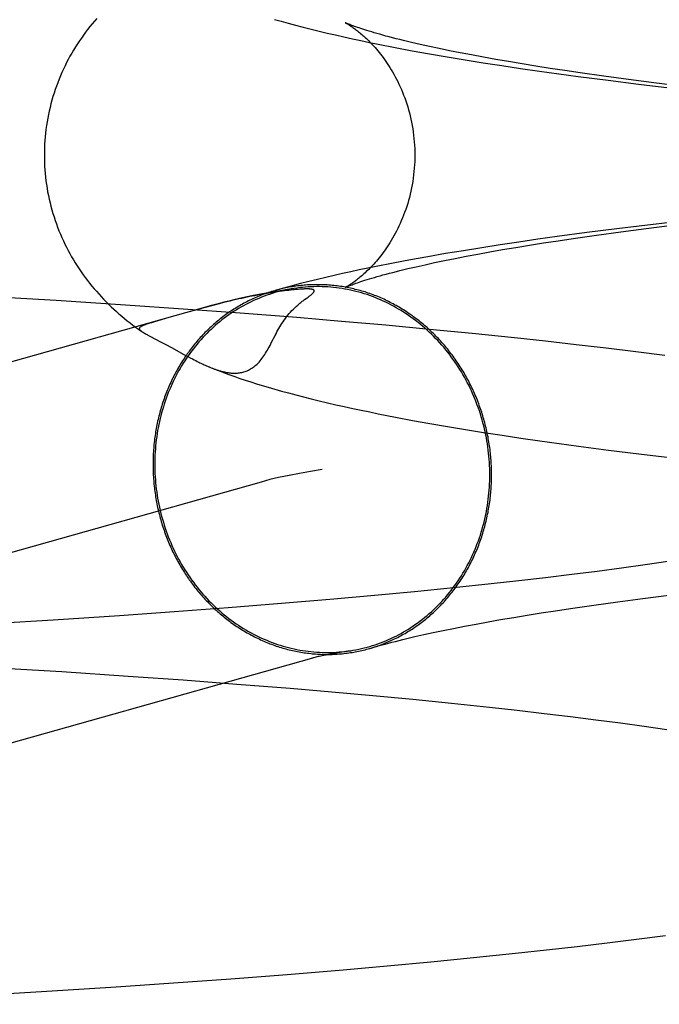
# Model space of a CAD drawing. Header units: inches. Extents: x 0 to 207, y 0 to 134.
# Tile 20 of 78: x 71.5446 to 71.612, y 67.1782 to 67.2819. Entities that reach past the tile are written whole.
import ezdxf

# ---------------------------------------------------------------- set-up
doc = ezdxf.new("R2010")
doc.units = ezdxf.units.IN
doc.header["$LTSCALE"] = 11.383625
doc.header["$MEASUREMENT"] = 0
doc.linetypes.add('HIDDEN', pattern=[0.2, 0.1, -0.1])
doc.layers.add('DEFAULT_2', color=8, linetype='HIDDEN')

msp = doc.modelspace()

# ---------------------------------------------------------------- linework, layer by layer
at = {"layer": 'DEFAULT_2', "color": 8, "linetype": 'HIDDEN'}
for p, q in [((71.58778, 67.27903), (71.58681, 67.27925)), ((71.58417, 67.27893), (71.58597, 67.27859)), ((71.58597, 67.27859), (71.5878, 67.27826)), ((71.5888, 67.27881), (71.58778, 67.27903)), ((71.5878, 67.27826), (71.58965, 67.27794)), ((71.58988, 67.27859), (71.5888, 67.27881)), ((71.59102, 67.27837), (71.58988, 67.27859)), ((71.59221, 67.27814), (71.59102, 67.27837)), ((71.58965, 67.27794), (71.59153, 67.27763)), ((71.59153, 67.27763), (71.59345, 67.27732)), ((71.59346, 67.27791), (71.59221, 67.27814)), ((71.59345, 67.27732), (71.59539, 67.27702)), ((71.59476, 67.27767), (71.59346, 67.27791)), ((71.59612, 67.27744), (71.59476, 67.27767)), ((71.59753, 67.2772), (71.59612, 67.27744)), ((71.59898, 67.27697), (71.59753, 67.2772)), ((71.59539, 67.27702), (71.59737, 67.27673)), ((71.59737, 67.27673), (71.59936, 67.27644)), ((71.60049, 67.27673), (71.59898, 67.27697)), ((71.59936, 67.27644), (71.60139, 67.27616)), ((71.60205, 67.2765), (71.60049, 67.27673)), ((71.60139, 67.27616), (71.60345, 67.27588)), ((71.60365, 67.27626), (71.60205, 67.2765)), ((71.60614, 67.27591), (71.60365, 67.27626)), ((71.60345, 67.27588), (71.60658, 67.27547)), ((71.60873, 67.27556), (71.60614, 67.27591)), ((71.60658, 67.27547), (71.60979, 67.27508)), ((71.61142, 67.27521), (71.60873, 67.27556)), ((71.60979, 67.27508), (71.61305, 67.27469)), ((71.61419, 67.27487), (71.61142, 67.27521)), ((71.61402, 67.26062), (71.61073, 67.26023)), ((71.6075, 67.25984), (71.60434, 67.25944)), ((71.60537, 67.25918), (71.60793, 67.25953)), ((71.61073, 67.26023), (71.6075, 67.25984)), ((71.60793, 67.25953), (71.61059, 67.25988)), ((71.61059, 67.25988), (71.61334, 67.26023)), ((71.5992, 67.25874), (71.5972, 67.25845)), ((71.60124, 67.25902), (71.5992, 67.25874)), ((71.59979, 67.25836), (71.60132, 67.25859)), ((71.60434, 67.25944), (71.60124, 67.25902)), ((71.60132, 67.25859), (71.60291, 67.25883)), ((71.60291, 67.25883), (71.60537, 67.25918)), ((71.59137, 67.25754), (71.58948, 67.25723)), ((71.59328, 67.25785), (71.59137, 67.25754)), ((71.59523, 67.25815), (71.59328, 67.25785)), ((71.59415, 67.25742), (71.59549, 67.25765)), ((71.5972, 67.25845), (71.59523, 67.25815)), ((71.59549, 67.25765), (71.59687, 67.25788)), ((71.59687, 67.25788), (71.59831, 67.25812)), ((71.59831, 67.25812), (71.59979, 67.25836)), ((71.58578, 67.25657), (71.58396, 67.25623)), ((71.58761, 67.2569), (71.58578, 67.25657)), ((71.58948, 67.25723), (71.58761, 67.2569)), ((71.58832, 67.25628), (71.58937, 67.2565)), ((71.58937, 67.2565), (71.59049, 67.25673)), ((71.59049, 67.25673), (71.59165, 67.25695)), ((71.59165, 67.25695), (71.59288, 67.25718)), ((71.59288, 67.25718), (71.59415, 67.25742)), ((71.58396, 67.25623), (71.58217, 67.25588)), ((71.5855, 67.25565), (71.58638, 67.25585)), ((71.58638, 67.25585), (71.58732, 67.25606)), ((71.58732, 67.25606), (71.58832, 67.25628)), ((71.57251, 67.25331), (71.57226, 67.25327)), ((71.57275, 67.25334), (71.57251, 67.25331)), ((71.57297, 67.25336), (71.57275, 67.25334)), ((71.57317, 67.25339), (71.57297, 67.25336)), ((71.57336, 67.25341), (71.57317, 67.25339)), ((71.57353, 67.25343), (71.57336, 67.25341)), ((71.57369, 67.25344), (71.57353, 67.25343)), ((71.57383, 67.25346), (71.57369, 67.25344)), ((71.57396, 67.25347), (71.57383, 67.25346)), ((71.57409, 67.25348), (71.57396, 67.25347)), ((71.5742, 67.25348), (71.57409, 67.25348)), ((71.57431, 67.25349), (71.5742, 67.25348)), ((71.5744, 67.2535), (71.57431, 67.25349)), ((71.57449, 67.2535), (71.5744, 67.2535)), ((71.57456, 67.2535), (71.57449, 67.2535)), ((71.57463, 67.25351), (71.57456, 67.2535)), ((71.5747, 67.25351), (71.57463, 67.25351)), ((71.57476, 67.25351), (71.5747, 67.25351)), ((71.57481, 67.25351), (71.57476, 67.25351)), ((71.57486, 67.25351), (71.57481, 67.25351)), ((71.57491, 67.25351), (71.57486, 67.25351)), ((71.57496, 67.25351), (71.57491, 67.25351)), ((71.54847, 67.25228), (71.54116, 67.25271)), ((71.55578, 67.25181), (71.54847, 67.25228)), ((71.56939, 67.2528), (71.56887, 67.2527)), ((71.56986, 67.25289), (71.56939, 67.2528)), ((71.57029, 67.25296), (71.56986, 67.25289)), ((71.57069, 67.25303), (71.57029, 67.25296)), ((71.57105, 67.25309), (71.57069, 67.25303)), ((71.57139, 67.25315), (71.57105, 67.25309)), ((71.5717, 67.25319), (71.57139, 67.25315)), ((71.57199, 67.25323), (71.5717, 67.25319)), ((71.57226, 67.25327), (71.57199, 67.25323)), ((71.57464, 67.25239), (71.5748, 67.25251)), ((71.5748, 67.25251), (71.57501, 67.25266)), ((71.57501, 67.25266), (71.57513, 67.25275)), ((71.56484, 67.25176), (71.43569, 67.21534)), ((71.56184, 67.25139), (71.55578, 67.25181)), ((71.56786, 67.25095), (71.56184, 67.25139)), ((71.5638, 67.25146), (71.56211, 67.25099)), ((71.5647, 67.2517), (71.5638, 67.25146)), ((71.56, 67.2504), (71.55918, 67.25016)), ((71.57382, 67.25049), (71.56786, 67.25095)), ((71.57853, 67.25009), (71.57382, 67.25049)), ((71.55716, 67.24927), (71.55752, 67.24902)), ((71.55918, 67.25016), (71.55872, 67.25003)), ((71.58319, 67.24969), (71.57853, 67.25009)), ((71.58778, 67.24926), (71.58319, 67.24969)), ((71.59229, 67.24882), (71.58778, 67.24926)), ((71.55747, 67.24905), (71.55752, 67.24902)), ((71.55836, 67.24854), (71.55947, 67.24795)), ((71.59673, 67.24836), (71.59229, 67.24882)), ((71.6, 67.24801), (71.59673, 67.24836)), ((71.55947, 67.24795), (71.56002, 67.24766)), ((71.56002, 67.24766), (71.56062, 67.24734)), ((71.56062, 67.24734), (71.56194, 67.24662)), ((71.60322, 67.24764), (71.6, 67.24801)), ((71.60639, 67.24727), (71.60322, 67.24764)), ((71.6095, 67.24689), (71.60639, 67.24727)), ((71.56194, 67.24662), (71.56235, 67.2464)), ((71.56235, 67.2464), (71.5626, 67.24627)), ((71.5626, 67.24627), (71.56284, 67.24614)), ((71.56284, 67.24614), (71.56301, 67.24605)), ((71.56301, 67.24605), (71.56318, 67.24597)), ((71.61255, 67.24649), (71.6095, 67.24689)), ((71.56318, 67.24597), (71.56334, 67.24588)), ((71.56334, 67.24588), (71.56351, 67.2458)), ((71.56351, 67.2458), (71.56362, 67.24575)), ((71.56362, 67.24575), (71.56373, 67.24569)), ((71.56373, 67.24569), (71.56384, 67.24564)), ((71.56384, 67.24564), (71.56395, 67.24559)), ((71.56395, 67.24559), (71.56407, 67.24554)), ((71.56407, 67.24554), (71.56418, 67.24548)), ((71.56418, 67.24548), (71.5643, 67.24543)), ((71.5643, 67.24543), (71.56442, 67.24538)), ((71.56442, 67.24538), (71.56454, 67.24532)), ((71.5842, 67.24002), (71.586, 67.23968)), ((71.586, 67.23968), (71.58783, 67.23935)), ((71.58783, 67.23935), (71.58968, 67.23903)), ((71.58968, 67.23903), (71.59157, 67.23872)), ((71.59157, 67.23872), (71.59348, 67.23841)), ((71.59348, 67.23841), (71.59543, 67.23811)), ((71.59543, 67.23811), (71.5974, 67.23782)), ((71.5974, 67.23782), (71.5994, 67.23753)), ((71.5994, 67.23753), (71.60143, 67.23725)), ((71.60143, 67.23725), (71.60349, 67.23697)), ((71.60349, 67.23697), (71.60663, 67.23656)), ((71.60663, 67.23656), (71.60983, 67.23617)), ((71.60983, 67.23617), (71.61309, 67.23578)), ((71.57008, 67.23319), (71.44099, 67.19679)), ((71.6105, 67.22446), (71.60801, 67.22412)), ((71.61289, 67.22481), (71.6105, 67.22446)), ((71.60276, 67.22345), (71.60001, 67.22312)), ((71.60543, 67.22378), (71.60276, 67.22345)), ((71.60801, 67.22412), (71.60543, 67.22378)), ((71.59428, 67.22247), (71.5903, 67.22205)), ((71.59718, 67.22279), (71.59428, 67.22247)), ((71.60001, 67.22312), (71.59718, 67.22279)), ((71.582, 67.22124), (71.5777, 67.22085)), ((71.5862, 67.22164), (71.582, 67.22124)), ((71.5903, 67.22205), (71.5862, 67.22164)), ((71.61026, 67.22094), (71.613, 67.22128)), ((71.57221, 67.22039), (71.56661, 67.21994)), ((71.5777, 67.22085), (71.57221, 67.22039)), ((71.60264, 67.21988), (71.60508, 67.22024)), ((71.60508, 67.22024), (71.60762, 67.22059)), ((71.60762, 67.22059), (71.61026, 67.22094)), ((71.55515, 67.21911), (71.54816, 67.21865)), ((71.56092, 67.21951), (71.55515, 67.21911)), ((71.56661, 67.21994), (71.56092, 67.21951)), ((71.59665, 67.21894), (71.59807, 67.21918)), ((71.59807, 67.21918), (71.59954, 67.21941)), ((71.59954, 67.21941), (71.60107, 67.21965)), ((71.60107, 67.21965), (71.60264, 67.21988)), ((71.54816, 67.21865), (71.54113, 67.21823)), ((71.59148, 67.21802), (71.59269, 67.21824)), ((71.59269, 67.21824), (71.59395, 67.21848)), ((71.59395, 67.21848), (71.59527, 67.21871)), ((71.59527, 67.21871), (71.59665, 67.21894)), ((71.58626, 67.21692), (71.58719, 67.21713)), ((71.58719, 67.21713), (71.58817, 67.21735)), ((71.58817, 67.21735), (71.58922, 67.21757)), ((71.58922, 67.21757), (71.59032, 67.21779)), ((71.59032, 67.21779), (71.59148, 67.21802)), ((71.58539, 67.21672), (71.58626, 67.21692)), ((71.57801, 67.21519), (71.57751, 67.2151)), ((71.57857, 67.21529), (71.57801, 67.21519)), ((71.54205, 67.21366), (71.54909, 67.21323)), ((71.54909, 67.21323), (71.55607, 67.21277)), ((71.55607, 67.21277), (71.56184, 67.21236)), ((71.56184, 67.21236), (71.56752, 67.21193)), ((71.56752, 67.21193), (71.57311, 67.21148)), ((71.57311, 67.21148), (71.5775, 67.2111)), ((71.5775, 67.2111), (71.58181, 67.21072)), ((71.58181, 67.21072), (71.58602, 67.21032)), ((71.58602, 67.21032), (71.59012, 67.20991)), ((71.59012, 67.20991), (71.59411, 67.20949)), ((71.59411, 67.20949), (71.59702, 67.20917)), ((71.59702, 67.20917), (71.59986, 67.20884)), ((71.59986, 67.20884), (71.60262, 67.20851)), ((71.60262, 67.20851), (71.60529, 67.20817)), ((71.60529, 67.20817), (71.60788, 67.20783)), ((71.60788, 67.20783), (71.61038, 67.20749)), ((71.61038, 67.20749), (71.61278, 67.20715)), ((71.60648, 67.18468), (71.60958, 67.18506)), ((71.60958, 67.18506), (71.61262, 67.18546)), ((71.59685, 67.18359), (71.60011, 67.18394)), ((71.60011, 67.18394), (71.60332, 67.18431)), ((71.60332, 67.18431), (71.60648, 67.18468)), ((71.58792, 67.18269), (71.59242, 67.18313)), ((71.59242, 67.18313), (71.59685, 67.18359)), ((71.57281, 67.18137), (71.5787, 67.18186)), ((71.5787, 67.18186), (71.58334, 67.18227)), ((71.58334, 67.18227), (71.58792, 67.18269)), ((71.56084, 67.18048), (71.56686, 67.18091)), ((71.56686, 67.18091), (71.57281, 67.18137)), ((71.54749, 67.1796), (71.55479, 67.18006)), ((71.55479, 67.18006), (71.56084, 67.18048)), ((71.5402, 67.17918), (71.54749, 67.1796))]:
    msp.add_line(p, q, dxfattribs=at)
for points in [[(71.55275, 67.28198), (71.55251, 67.28169), (71.55227, 67.28141), (71.55203, 67.28112), (71.5518, 67.28082), (71.55158, 67.28053), (71.55136, 67.28022), (71.55114, 67.27992), (71.55093, 67.27961), (71.55072, 67.2793), (71.55052, 67.27898), (71.55032, 67.27866), (71.55013, 67.27833), (71.54994, 67.278), (71.54976, 67.27766), (71.54959, 67.27733), (71.54942, 67.27698), (71.54925, 67.27664), (71.54909, 67.27629), (71.54894, 67.27594), (71.54879, 67.27558), (71.54865, 67.27522), (71.54852, 67.27486), (71.54839, 67.27449), (71.54826, 67.27412), (71.54815, 67.27375), (71.54804, 67.27338), (71.54794, 67.273), (71.54784, 67.27262), (71.54775, 67.27224), (71.54767, 67.27186), (71.5476, 67.27148), (71.54753, 67.27109), (71.54747, 67.2707), (71.54741, 67.27031), (71.54737, 67.26992), (71.54733, 67.26953), (71.54729, 67.26914), (71.54727, 67.26875), (71.54725, 67.26836), (71.54724, 67.26796), (71.54724, 67.2676)], [(71.57147, 67.28187), (71.57217, 67.28168), (71.57292, 67.28147), (71.57369, 67.28127), (71.57449, 67.28106), (71.57532, 67.28085), (71.57616, 67.28064), (71.57702, 67.28044), (71.5779, 67.28024), (71.57878, 67.28004), (71.57967, 67.27984), (71.58057, 67.27965), (71.58147, 67.27946), (71.58237, 67.27928), (71.58417, 67.27893)], [(71.57893, 67.28153), (71.57892, 67.28153), (71.57893, 67.28153), (71.57894, 67.28152), (71.57896, 67.28151), (71.57899, 67.2815), (71.57902, 67.28148), (71.57906, 67.28146), (71.57911, 67.28143), (71.57916, 67.2814), (71.57921, 67.28137), (71.57927, 67.28133), (71.57934, 67.28129), (71.57941, 67.28125), (71.57948, 67.2812), (71.57956, 67.28114), (71.57964, 67.28109), (71.57973, 67.28103), (71.57982, 67.28096), (71.57991, 67.2809), (71.58001, 67.28082), (71.58011, 67.28075), (71.58021, 67.28067), (71.58032, 67.28058), (71.58043, 67.2805), (71.58054, 67.2804), (71.58065, 67.2803), (71.58077, 67.2802), (71.58089, 67.2801), (71.58101, 67.27998), (71.58114, 67.27987), (71.58126, 67.27975), (71.58139, 67.27962), (71.58152, 67.27949), (71.58165, 67.27935), (71.58179, 67.27921), (71.58192, 67.27906), (71.58206, 67.27891), (71.5822, 67.27875), (71.58234, 67.27858), (71.58248, 67.27841), (71.58262, 67.27823), (71.58276, 67.27805), (71.58291, 67.27786), (71.58305, 67.27766), (71.58319, 67.27746), (71.58333, 67.27725), (71.58348, 67.27704), (71.58362, 67.27681), (71.58376, 67.27658), (71.5839, 67.27635), (71.58404, 67.2761), (71.58418, 67.27585), (71.58431, 67.2756), (71.58444, 67.27533), (71.58457, 67.27506), (71.5847, 67.27479), (71.58483, 67.27451), (71.58495, 67.27422), (71.58506, 67.27392), (71.58518, 67.27362), (71.58528, 67.27332), (71.58539, 67.27301), (71.58549, 67.27269), (71.58558, 67.27237), (71.58567, 67.27205), (71.58575, 67.27172), (71.58583, 67.27139), (71.5859, 67.27105), (71.58596, 67.27071), (71.58602, 67.27037), (71.58607, 67.27003), (71.58612, 67.26968), (71.58615, 67.26933), (71.58618, 67.26898), (71.58621, 67.26863), (71.58623, 67.26828), (71.58624, 67.26793), (71.58624, 67.2676)], [(71.58681, 67.27925), (71.58591, 67.27945), (71.58548, 67.27956), (71.58506, 67.27966), (71.58466, 67.27976), (71.58427, 67.27985), (71.5839, 67.27995), (71.58354, 67.28004), (71.5832, 67.28013), (71.58287, 67.28022), (71.58256, 67.28031), (71.58226, 67.28039), (71.58197, 67.28048), (71.5817, 67.28056), (71.58144, 67.28063), (71.5812, 67.28071), (71.58097, 67.28078), (71.58076, 67.28085), (71.58056, 67.28091), (71.58037, 67.28098), (71.5802, 67.28104), (71.58003, 67.28109), (71.57988, 67.28115), (71.57975, 67.2812), (71.57962, 67.28124), (71.57951, 67.28129), (71.5794, 67.28133), (71.57931, 67.28136), (71.57923, 67.2814), (71.57916, 67.28143), (71.5791, 67.28145), (71.57905, 67.28147), (71.579, 67.28149), (71.57897, 67.28151), (71.57895, 67.28152), (71.57894, 67.28152)], [(71.54724, 67.2676), (71.54724, 67.26724), (71.54725, 67.26684), (71.54727, 67.26645), (71.54729, 67.26606), (71.54733, 67.26567), (71.54737, 67.26528), (71.54741, 67.26489), (71.54747, 67.2645), (71.54753, 67.26412), (71.54759, 67.26373), (71.54767, 67.26335), (71.54775, 67.26297), (71.54784, 67.26259), (71.54793, 67.26221), (71.54803, 67.26184), (71.54814, 67.26146), (71.54826, 67.26109), (71.54838, 67.26073), (71.54851, 67.26036), (71.54864, 67.26), (71.54878, 67.25964), (71.54893, 67.25928), (71.54908, 67.25893), (71.54924, 67.25858), (71.5494, 67.25824), (71.54957, 67.2579), (71.54975, 67.25756), (71.54993, 67.25723), (71.55011, 67.2569), (71.5503, 67.25657), (71.5505, 67.25625), (71.5507, 67.25593), (71.55091, 67.25562), (71.55112, 67.25531), (71.55133, 67.255), (71.55155, 67.2547), (71.55178, 67.25441), (71.552, 67.25411), (71.55224, 67.25382), (71.55248, 67.25354), (71.55272, 67.25326), (71.55297, 67.25298), (71.55322, 67.2527), (71.55347, 67.25243), (71.55374, 67.25216), (71.554, 67.2519), (71.55427, 67.25164), (71.55455, 67.25138), (71.55482, 67.25113), (71.5551, 67.25088), (71.55539, 67.25064), (71.55567, 67.2504), (71.55596, 67.25017), (71.55626, 67.24994), (71.55655, 67.24971), (71.55685, 67.24949), (71.55716, 67.24927)], [(71.58624, 67.2676), (71.58624, 67.26727), (71.58623, 67.26692), (71.58621, 67.26656), (71.58618, 67.26621), (71.58615, 67.26586), (71.58611, 67.26551), (71.58607, 67.26517), (71.58602, 67.26482), (71.58596, 67.26448), (71.5859, 67.26414), (71.58583, 67.26381), (71.58575, 67.26347), (71.58567, 67.26315), (71.58558, 67.26282), (71.58549, 67.2625), (71.58539, 67.26219), (71.58528, 67.26188), (71.58517, 67.26157), (71.58506, 67.26127), (71.58494, 67.26098), (71.58482, 67.26069), (71.5847, 67.2604), (71.58457, 67.26013), (71.58444, 67.25986), (71.58431, 67.2596), (71.58417, 67.25934), (71.58404, 67.25909), (71.5839, 67.25885), (71.58376, 67.25861), (71.58362, 67.25838), (71.58347, 67.25816), (71.58333, 67.25794), (71.58319, 67.25773), (71.58305, 67.25753), (71.5829, 67.25733), (71.58276, 67.25714), (71.58262, 67.25696), (71.58248, 67.25678), (71.58234, 67.25661), (71.5822, 67.25644), (71.58206, 67.25628), (71.58192, 67.25613), (71.58178, 67.25598), (71.58165, 67.25584), (71.58152, 67.2557), (71.58139, 67.25557), (71.58126, 67.25545), (71.58113, 67.25533), (71.58101, 67.25521), (71.58089, 67.2551), (71.58077, 67.25499), (71.58065, 67.25489), (71.58054, 67.25479), (71.58042, 67.2547), (71.58031, 67.25461), (71.58021, 67.25453), (71.5801, 67.25445), (71.58, 67.25437), (71.57991, 67.2543), (71.57981, 67.25423), (71.57972, 67.25417), (71.57964, 67.25411), (71.57956, 67.25405), (71.57948, 67.254), (71.5794, 67.25395), (71.57933, 67.25391), (71.57927, 67.25386), (71.57921, 67.25383), (71.57915, 67.25379), (71.5791, 67.25377), (71.57906, 67.25374), (71.57902, 67.25372), (71.57899, 67.2537), (71.57896, 67.25369), (71.57894, 67.25367), (71.57893, 67.25367), (71.57892, 67.25366)], [(71.58217, 67.25588), (71.58129, 67.25569), (71.5804, 67.25551), (71.57952, 67.25532), (71.57864, 67.25513), (71.57775, 67.25493), (71.57687, 67.25472), (71.57599, 67.25451), (71.5751, 67.25429), (71.57421, 67.25407), (71.57332, 67.25383), (71.57242, 67.25359), (71.57153, 67.25334)], [(71.57892, 67.25367), (71.57893, 67.25367), (71.57895, 67.25368), (71.57897, 67.25369), (71.579, 67.2537), (71.57905, 67.25372), (71.5791, 67.25375), (71.57916, 67.25377), (71.57923, 67.2538), (71.57931, 67.25383), (71.57941, 67.25387), (71.57951, 67.25391), (71.57963, 67.25395), (71.57975, 67.254), (71.57989, 67.25405), (71.58004, 67.25411), (71.58021, 67.25416), (71.58038, 67.25422), (71.58057, 67.25429), (71.58077, 67.25435), (71.58099, 67.25442), (71.58122, 67.25449), (71.58146, 67.25457), (71.58172, 67.25465), (71.58199, 67.25473), (71.58228, 67.25481), (71.58258, 67.25489), (71.58289, 67.25498), (71.58322, 67.25507), (71.58356, 67.25516), (71.58392, 67.25525), (71.5843, 67.25535), (71.58468, 67.25545), (71.58509, 67.25555), (71.5855, 67.25565)], [(71.57153, 67.25334), (71.57149, 67.25333), (71.57133, 67.25328), (71.57116, 67.25323), (71.57099, 67.25318), (71.57083, 67.25312), (71.57066, 67.25306), (71.5705, 67.25301), (71.57033, 67.25295), (71.57017, 67.25288), (71.57001, 67.25282), (71.56984, 67.25275), (71.56968, 67.25269), (71.56952, 67.25262), (71.56936, 67.25255), (71.5692, 67.25248), (71.56904, 67.2524), (71.56888, 67.25233), (71.56872, 67.25225), (71.56857, 67.25217), (71.56841, 67.25209), (71.56825, 67.252), (71.5681, 67.25192), (71.56795, 67.25183), (71.56779, 67.25175), (71.56764, 67.25166), (71.56749, 67.25157), (71.56734, 67.25147), (71.56719, 67.25138), (71.56704, 67.25128), (71.56689, 67.25119), (71.56675, 67.25109), (71.5666, 67.25099), (71.56645, 67.25088), (71.56631, 67.25078), (71.56617, 67.25067), (71.56602, 67.25057), (71.56588, 67.25046), (71.56574, 67.25035), (71.5656, 67.25024), (71.56547, 67.25012), (71.56533, 67.25001), (71.56519, 67.24989), (71.56506, 67.24977), (71.56493, 67.24966), (71.56479, 67.24953), (71.56466, 67.24941), (71.56453, 67.24929), (71.5644, 67.24916), (71.56427, 67.24904), (71.56415, 67.24891), (71.56402, 67.24878), (71.5639, 67.24865), (71.56378, 67.24852), (71.56365, 67.24839), (71.56353, 67.24825), (71.56341, 67.24811), (71.5633, 67.24798), (71.56318, 67.24784), (71.56306, 67.2477), (71.56295, 67.24756), (71.56284, 67.24742), (71.56272, 67.24727), (71.56261, 67.24713), (71.5625, 67.24698), (71.5624, 67.24683), (71.56229, 67.24669), (71.56219, 67.24654), (71.56208, 67.24639), (71.56198, 67.24623), (71.56188, 67.24608), (71.56178, 67.24593), (71.56168, 67.24577), (71.56159, 67.24562), (71.56149, 67.24546), (71.5614, 67.2453), (71.5613, 67.24514), (71.56121, 67.24498), (71.56112, 67.24482), (71.56104, 67.24466), (71.56095, 67.24449), (71.56087, 67.24433), (71.56078, 67.24416), (71.5607, 67.244), (71.56062, 67.24383), (71.56054, 67.24366), (71.56046, 67.24349), (71.56039, 67.24332), (71.56032, 67.24315), (71.56024, 67.24298), (71.56017, 67.24281), (71.5601, 67.24263), (71.56003, 67.24246), (71.55997, 67.24228), (71.5599, 67.24211), (71.55984, 67.24193), (71.55978, 67.24176), (71.55972, 67.24158), (71.55966, 67.2414), (71.55961, 67.24122), (71.55955, 67.24104), (71.5595, 67.24086), (71.55945, 67.24068), (71.5594, 67.2405), (71.55935, 67.24032), (71.5593, 67.24013), (71.55926, 67.23995), (71.55921, 67.23977), (71.55917, 67.23958), (71.55913, 67.2394), (71.55909, 67.23921), (71.55906, 67.23903), (71.55902, 67.23884), (71.55899, 67.23866), (71.55896, 67.23847), (71.55893, 67.23828), (71.5589, 67.23809), (71.55887, 67.23791), (71.55885, 67.23772), (71.55882, 67.23753), (71.5588, 67.23734), (71.55878, 67.23715), (71.55876, 67.23696), (71.55875, 67.23677), (71.55873, 67.23658), (71.55872, 67.23639), (71.55871, 67.2362), (71.5587, 67.23601), (71.55869, 67.23582), (71.55869, 67.23563), (71.55868, 67.23544), (71.55868, 67.23525), (71.55868, 67.23506)], [(71.5735, 67.25356), (71.57324, 67.25352), (71.57295, 67.25347), (71.57266, 67.25341), (71.57237, 67.25334), (71.57208, 67.25327), (71.57179, 67.2532), (71.57151, 67.25312), (71.57122, 67.25303), (71.57094, 67.25294), (71.57066, 67.25285), (71.57038, 67.25274), (71.5701, 67.25264), (71.56982, 67.25252), (71.56955, 67.25241), (71.56927, 67.25229), (71.569, 67.25216), (71.56873, 67.25203), (71.56847, 67.25189), (71.5682, 67.25175), (71.56794, 67.2516), (71.56768, 67.25145), (71.56743, 67.25129), (71.56717, 67.25113), (71.56692, 67.25096), (71.56667, 67.25079), (71.56643, 67.25061), (71.56618, 67.25043), (71.56594, 67.25025), (71.56571, 67.25006), (71.56547, 67.24987), (71.56524, 67.24967), (71.56501, 67.24947), (71.56479, 67.24926), (71.56457, 67.24905), (71.56435, 67.24883), (71.56414, 67.24861), (71.56393, 67.24839), (71.56372, 67.24816), (71.56352, 67.24793), (71.56332, 67.2477), (71.56312, 67.24746), (71.56293, 67.24721), (71.56274, 67.24697), (71.56256, 67.24672), (71.56237, 67.24647), (71.5622, 67.24621), (71.56203, 67.24595), (71.56186, 67.24569), (71.56169, 67.24542), (71.56153, 67.24515), (71.56138, 67.24488), (71.56123, 67.2446), (71.56108, 67.24432), (71.56094, 67.24404), (71.5608, 67.24376), (71.56067, 67.24347), (71.56054, 67.24318), (71.56041, 67.24289), (71.56029, 67.2426), (71.56018, 67.2423), (71.56007, 67.242), (71.55996, 67.2417), (71.55986, 67.2414), (71.55977, 67.24109), (71.55967, 67.24079), (71.55959, 67.24048), (71.55951, 67.24017), (71.55943, 67.23986), (71.55936, 67.23955), (71.55929, 67.23923), (71.55923, 67.23891), (71.55917, 67.2386), (71.55912, 67.23828), (71.55907, 67.23796), (71.55903, 67.23764), (71.55899, 67.23732), (71.55896, 67.237), (71.55893, 67.23667), (71.55891, 67.23635), (71.55889, 67.23603), (71.55888, 67.2357), (71.55887, 67.23538), (71.55887, 67.23505)], [(71.57279, 67.25345), (71.57207, 67.25333), (71.57133, 67.2532), (71.57059, 67.25307), (71.56982, 67.25292), (71.56908, 67.25278), (71.5684, 67.25263), (71.56777, 67.2525), (71.56719, 67.25237), (71.56666, 67.25224), (71.56615, 67.25211), (71.56569, 67.25199), (71.56525, 67.25188), (71.56484, 67.25176)], [(71.59432, 67.23395), (71.59432, 67.23414), (71.59432, 67.23433), (71.59432, 67.23452), (71.59431, 67.23471), (71.5943, 67.23491), (71.59429, 67.2351), (71.59428, 67.23529), (71.59427, 67.23548), (71.59425, 67.23567), (71.59424, 67.23586), (71.59422, 67.23605), (71.5942, 67.23624), (71.59418, 67.23643), (71.59416, 67.23662), (71.59413, 67.23681), (71.5941, 67.237), (71.59408, 67.23719), (71.59405, 67.23738), (71.59401, 67.23757), (71.59398, 67.23776), (71.59395, 67.23794), (71.59391, 67.23813), (71.59387, 67.23832), (71.59383, 67.23851), (71.59379, 67.23869), (71.59375, 67.23888), (71.5937, 67.23907), (71.59365, 67.23925), (71.59361, 67.23944), (71.59356, 67.23962), (71.5935, 67.2398), (71.59345, 67.23999), (71.5934, 67.24017), (71.59334, 67.24035), (71.59328, 67.24054), (71.59322, 67.24072), (71.59316, 67.2409), (71.5931, 67.24108), (71.59303, 67.24126), (71.59297, 67.24144), (71.5929, 67.24161), (71.59283, 67.24179), (71.59276, 67.24197), (71.59269, 67.24214), (71.59261, 67.24232), (71.59254, 67.24249), (71.59246, 67.24267), (71.59238, 67.24284), (71.5923, 67.24301), (71.59222, 67.24319), (71.59214, 67.24336), (71.59205, 67.24353), (71.59196, 67.24369), (71.59188, 67.24386), (71.59179, 67.24403), (71.5917, 67.2442), (71.59161, 67.24436), (71.59151, 67.24452), (71.59142, 67.24469), (71.59132, 67.24485), (71.59122, 67.24501), (71.59112, 67.24517), (71.59102, 67.24533), (71.59092, 67.24549), (71.59082, 67.24565), (71.59071, 67.2458), (71.59061, 67.24596), (71.5905, 67.24611), (71.59039, 67.24626), (71.59028, 67.24642), (71.59017, 67.24657), (71.59005, 67.24672), (71.58994, 67.24686), (71.58982, 67.24701), (71.58971, 67.24716), (71.58959, 67.2473), (71.58947, 67.24744), (71.58935, 67.24759), (71.58923, 67.24773), (71.5891, 67.24787), (71.58898, 67.24801), (71.58885, 67.24814), (71.58873, 67.24828), (71.5886, 67.24841), (71.58847, 67.24855), (71.58834, 67.24868), (71.58821, 67.24881), (71.58808, 67.24894), (71.58794, 67.24906), (71.58781, 67.24919), (71.58767, 67.24931), (71.58753, 67.24944), (71.5874, 67.24956), (71.58726, 67.24968), (71.58712, 67.2498), (71.58698, 67.24992), (71.58683, 67.25003), (71.58669, 67.25015), (71.58655, 67.25026), (71.5864, 67.25037), (71.58626, 67.25048), (71.58611, 67.25059), (71.58596, 67.2507), (71.58581, 67.2508), (71.58566, 67.2509), (71.58551, 67.25101), (71.58536, 67.25111), (71.58521, 67.25121), (71.58506, 67.2513), (71.5849, 67.2514), (71.58475, 67.25149), (71.58459, 67.25158), (71.58444, 67.25168), (71.58428, 67.25176), (71.58412, 67.25185), (71.58396, 67.25194), (71.5838, 67.25202), (71.58364, 67.2521), (71.58348, 67.25218), (71.58332, 67.25226), (71.58316, 67.25234), (71.583, 67.25242), (71.58283, 67.25249), (71.58267, 67.25256), (71.58251, 67.25263), (71.58234, 67.2527), (71.58217, 67.25277), (71.58201, 67.25283), (71.58184, 67.2529), (71.58167, 67.25296), (71.58151, 67.25302), (71.58134, 67.25308), (71.58117, 67.25313), (71.581, 67.25319), (71.58083, 67.25324), (71.58066, 67.25329), (71.58049, 67.25334), (71.58032, 67.25339), (71.58015, 67.25343), (71.57998, 67.25347), (71.57981, 67.25352), (71.57963, 67.25356), (71.57946, 67.25359), (71.57929, 67.25363), (71.57912, 67.25366), (71.57894, 67.2537), (71.57877, 67.25373), (71.5786, 67.25376), (71.57842, 67.25378), (71.57825, 67.25381), (71.57807, 67.25383), (71.5779, 67.25385), (71.57772, 67.25387), (71.57755, 67.25389), (71.57738, 67.25391), (71.5772, 67.25392), (71.57703, 67.25393), (71.57685, 67.25394), (71.57668, 67.25395), (71.5765, 67.25396), (71.57633, 67.25396), (71.57615, 67.25396), (71.57598, 67.25396), (71.5758, 67.25396), (71.57563, 67.25396), (71.57545, 67.25395), (71.57528, 67.25395), (71.5751, 67.25394), (71.57493, 67.25393), (71.57475, 67.25392), (71.57458, 67.2539), (71.57441, 67.25389), (71.57423, 67.25387), (71.57406, 67.25385), (71.57389, 67.25383), (71.57371, 67.2538), (71.57354, 67.25378), (71.57337, 67.25375), (71.5732, 67.25372), (71.57302, 67.25369), (71.57285, 67.25366), (71.57268, 67.25362), (71.57251, 67.25359), (71.57234, 67.25355), (71.57217, 67.25351), (71.572, 67.25347), (71.57183, 67.25342), (71.57166, 67.25338)], [(71.59414, 67.23396), (71.59413, 67.23428), (71.59413, 67.23461), (71.59411, 67.23493), (71.5941, 67.23526), (71.59407, 67.23558), (71.59405, 67.23591), (71.59401, 67.23623), (71.59398, 67.23655), (71.59393, 67.23688), (71.59389, 67.2372), (71.59383, 67.23752), (71.59378, 67.23784), (71.59371, 67.23816), (71.59365, 67.23848), (71.59357, 67.2388), (71.5935, 67.23911), (71.59341, 67.23943), (71.59333, 67.23974), (71.59324, 67.24005), (71.59314, 67.24037), (71.59304, 67.24067), (71.59293, 67.24098), (71.59282, 67.24129), (71.59271, 67.24159), (71.59259, 67.24189), (71.59246, 67.24219), (71.59233, 67.24249), (71.5922, 67.24278), (71.59206, 67.24308), (71.59192, 67.24337), (71.59177, 67.24365), (71.59162, 67.24394), (71.59147, 67.24422), (71.59131, 67.2445), (71.59114, 67.24478), (71.59098, 67.24505), (71.5908, 67.24532), (71.59063, 67.24559), (71.59045, 67.24585), (71.59026, 67.24611), (71.59007, 67.24637), (71.58988, 67.24663), (71.58969, 67.24688), (71.58949, 67.24712), (71.58928, 67.24737), (71.58908, 67.24761), (71.58887, 67.24784), (71.58865, 67.24808), (71.58843, 67.24831), (71.58821, 67.24853), (71.58799, 67.24875), (71.58776, 67.24897), (71.58753, 67.24918), (71.5873, 67.24939), (71.58706, 67.24959), (71.58682, 67.24979), (71.58658, 67.24999), (71.58633, 67.25018), (71.58608, 67.25037), (71.58583, 67.25055), (71.58558, 67.25073), (71.58532, 67.2509), (71.58506, 67.25107), (71.5848, 67.25123), (71.58453, 67.25139), (71.58427, 67.25154), (71.584, 67.25169), (71.58373, 67.25184), (71.58346, 67.25198), (71.58318, 67.25211), (71.5829, 67.25224), (71.58263, 67.25236), (71.58235, 67.25248), (71.58206, 67.2526), (71.58178, 67.2527), (71.5815, 67.25281), (71.58121, 67.25291), (71.58092, 67.253), (71.58063, 67.25309), (71.58034, 67.25317), (71.58005, 67.25325), (71.57976, 67.25332), (71.57947, 67.25339), (71.57917, 67.25345), (71.57888, 67.2535), (71.57858, 67.25355), (71.57828, 67.2536), (71.57799, 67.25364), (71.57769, 67.25367), (71.57739, 67.2537), (71.5771, 67.25372), (71.5768, 67.25374), (71.5765, 67.25375), (71.5762, 67.25376), (71.57591, 67.25376), (71.57561, 67.25375), (71.57531, 67.25374), (71.57501, 67.25373), (71.57472, 67.25371), (71.57442, 67.25368), (71.57413, 67.25365), (71.57383, 67.25361), (71.57354, 67.25357), (71.57279, 67.25345)], [(71.57513, 67.25275), (71.57518, 67.25279), (71.57523, 67.25283), (71.57528, 67.25287), (71.57532, 67.2529), (71.57536, 67.25294), (71.5754, 67.25297), (71.57544, 67.253), (71.57547, 67.25303), (71.5755, 67.25305), (71.57552, 67.25308), (71.57555, 67.25311), (71.57557, 67.25313), (71.57559, 67.25315), (71.57561, 67.25317), (71.57562, 67.25319), (71.57563, 67.25321), (71.57564, 67.25323), (71.57565, 67.25325), (71.57566, 67.25326), (71.57566, 67.25328), (71.57566, 67.25329), (71.57566, 67.25331), (71.57566, 67.25332), (71.57566, 67.25333), (71.57566, 67.25335), (71.57565, 67.25336), (71.57564, 67.25337), (71.57564, 67.25338), (71.57563, 67.25339), (71.57562, 67.2534), (71.57561, 67.25341), (71.57559, 67.25341), (71.57558, 67.25342), (71.57557, 67.25343), (71.57555, 67.25343), (71.57554, 67.25344), (71.57552, 67.25345), (71.57551, 67.25345), (71.57549, 67.25346), (71.57547, 67.25346), (71.57545, 67.25347), (71.57544, 67.25347), (71.57542, 67.25347), (71.5754, 67.25348), (71.57538, 67.25348), (71.57536, 67.25348), (71.57535, 67.25349), (71.57533, 67.25349), (71.57531, 67.25349), (71.57529, 67.25349), (71.57527, 67.2535), (71.57525, 67.2535), (71.57523, 67.2535), (71.57521, 67.2535), (71.5752, 67.2535), (71.57518, 67.2535), (71.57516, 67.2535), (71.57514, 67.25351), (71.57512, 67.25351), (71.5751, 67.25351), (71.57508, 67.25351), (71.57506, 67.25351), (71.57504, 67.25351), (71.57502, 67.25351), (71.575, 67.25351), (71.57496, 67.25351)], [(71.56887, 67.2527), (71.5686, 67.25264), (71.56832, 67.25259), (71.56803, 67.25252), (71.56773, 67.25246), (71.56742, 67.25239), (71.5671, 67.25232), (71.56678, 67.25224), (71.56644, 67.25216), (71.5661, 67.25207)], [(71.57406, 67.25193), (71.57415, 67.252), (71.57423, 67.25207), (71.57432, 67.25214), (71.5744, 67.25221), (71.57448, 67.25227), (71.57456, 67.25233), (71.57464, 67.25239)], [(71.5661, 67.25207), (71.56563, 67.25195), (71.5647, 67.2517)], [(71.57117, 67.24791), (71.57154, 67.24861), (71.57163, 67.2488), (71.57172, 67.24898), (71.57182, 67.24916), (71.57192, 67.24934), (71.57203, 67.24952), (71.57214, 67.2497), (71.57225, 67.24988), (71.57237, 67.25006), (71.57249, 67.25024), (71.57262, 67.25041), (71.57275, 67.25058), (71.57288, 67.25075), (71.57302, 67.25092), (71.57317, 67.25108), (71.57331, 67.25123), (71.57346, 67.25138), (71.57361, 67.25153), (71.57376, 67.25167), (71.57391, 67.2518), (71.57406, 67.25193)], [(71.55872, 67.25003), (71.55851, 67.24996), (71.55833, 67.24991), (71.55815, 67.24985), (71.558, 67.2498), (71.55786, 67.24975), (71.55774, 67.2497), (71.55763, 67.24966), (71.55753, 67.24961), (71.55745, 67.24957), (71.55739, 67.24953), (71.55733, 67.24949), (71.55729, 67.24945), (71.55727, 67.24941), (71.55725, 67.24938), (71.55724, 67.24934), (71.55725, 67.2493), (71.55726, 67.24926), (71.55729, 67.24922), (71.55732, 67.24918), (71.55737, 67.24914), (71.55742, 67.24909), (71.55748, 67.24905)], [(71.55752, 67.24902), (71.55754, 67.249), (71.55761, 67.24896), (71.55769, 67.24891), (71.55778, 67.24886), (71.55786, 67.24881), (71.55796, 67.24876), (71.55805, 67.2487), (71.55815, 67.24865), (71.55836, 67.24854)], [(71.56494, 67.24516), (71.56501, 67.24514), (71.56508, 67.24511), (71.56515, 67.24508), (71.56522, 67.24506), (71.5653, 67.24503), (71.56537, 67.24501), (71.56545, 67.24498), (71.56553, 67.24495), (71.56561, 67.24493), (71.56569, 67.2449), (71.56578, 67.24488), (71.56586, 67.24485), (71.56595, 67.24483), (71.56604, 67.24481), (71.56613, 67.24479), (71.56622, 67.24477), (71.56631, 67.24475), (71.5664, 67.24473), (71.5665, 67.24471), (71.5666, 67.2447), (71.5667, 67.24468), (71.5668, 67.24467), (71.5669, 67.24466), (71.56701, 67.24466), (71.56712, 67.24465), (71.56723, 67.24465), (71.56734, 67.24465), (71.56745, 67.24465), (71.56756, 67.24466), (71.56767, 67.24467), (71.56779, 67.24468), (71.5679, 67.2447), (71.56802, 67.24472), (71.56813, 67.24475), (71.56825, 67.24478), (71.56837, 67.24482), (71.56848, 67.24486), (71.5686, 67.24491), (71.56872, 67.24496), (71.56883, 67.24502), (71.56895, 67.24509), (71.56907, 67.24516), (71.56918, 67.24524), (71.56929, 67.24532), (71.56941, 67.24541), (71.56952, 67.2455), (71.56963, 67.2456), (71.56974, 67.24571), (71.56984, 67.24582), (71.56995, 67.24594), (71.57005, 67.24607), (71.57015, 67.24619), (71.57025, 67.24633), (71.57035, 67.24647), (71.57044, 67.24661), (71.57054, 67.24676), (71.57063, 67.24691), (71.57073, 67.24707), (71.57082, 67.24723), (71.57091, 67.2474), (71.571, 67.24756), (71.57109, 67.24773), (71.57117, 67.24791)], [(71.56454, 67.24532), (71.56461, 67.2453), (71.56467, 67.24527), (71.56474, 67.24524), (71.56481, 67.24521)], [(71.56481, 67.24521), (71.56528, 67.24503), (71.56576, 67.24484), (71.56626, 67.24466), (71.56677, 67.24447), (71.56729, 67.24429), (71.56783, 67.2441), (71.56839, 67.24392), (71.56897, 67.24373), (71.56956, 67.24354), (71.57018, 67.24335), (71.57082, 67.24316), (71.57149, 67.24296), (71.57219, 67.24277), (71.57294, 67.24256), (71.57371, 67.24236), (71.57451, 67.24215), (71.57534, 67.24194), (71.57619, 67.24173), (71.57705, 67.24153), (71.57792, 67.24133), (71.57881, 67.24113), (71.5797, 67.24093), (71.5806, 67.24074), (71.5815, 67.24056), (71.5824, 67.24037), (71.5842, 67.24002)], [(71.55868, 67.23506), (71.55868, 67.23487), (71.55868, 67.23468), (71.55869, 67.23448), (71.55869, 67.23429), (71.5587, 67.2341), (71.55871, 67.23391), (71.55872, 67.23372), (71.55873, 67.23353), (71.55875, 67.23334), (71.55876, 67.23315), (71.55878, 67.23296), (71.5588, 67.23277), (71.55882, 67.23258), (71.55885, 67.23239), (71.55887, 67.2322), (71.5589, 67.23201), (71.55893, 67.23182), (71.55896, 67.23163), (71.55899, 67.23144), (71.55902, 67.23125), (71.55906, 67.23106), (71.55909, 67.23088), (71.55913, 67.23069), (71.55917, 67.2305), (71.55921, 67.23031), (71.55926, 67.23013), (71.5593, 67.22994), (71.55935, 67.22976), (71.5594, 67.22957), (71.55945, 67.22939), (71.5595, 67.2292), (71.55955, 67.22902), (71.55961, 67.22884), (71.55966, 67.22865), (71.55972, 67.22847), (71.55978, 67.22829), (71.55984, 67.22811), (71.5599, 67.22793), (71.55997, 67.22775), (71.56003, 67.22757), (71.5601, 67.22739), (71.56017, 67.22722), (71.56024, 67.22704), (71.56032, 67.22686), (71.56039, 67.22669), (71.56046, 67.22651), (71.56054, 67.22634), (71.56062, 67.22617), (71.5607, 67.22599), (71.56078, 67.22582), (71.56087, 67.22565), (71.56095, 67.22548), (71.56104, 67.22531), (71.56112, 67.22515), (71.56121, 67.22498), (71.5613, 67.22481), (71.5614, 67.22465), (71.56149, 67.22448), (71.56159, 67.22432), (71.56168, 67.22416), (71.56178, 67.224), (71.56188, 67.22384), (71.56198, 67.22368), (71.56208, 67.22352), (71.56219, 67.22336), (71.56229, 67.2232), (71.5624, 67.22305), (71.5625, 67.2229), (71.56261, 67.22274), (71.56272, 67.22259), (71.56284, 67.22244), (71.56295, 67.22229), (71.56306, 67.22214), (71.56318, 67.222), (71.5633, 67.22185), (71.56341, 67.22171), (71.56353, 67.22156), (71.56365, 67.22142), (71.56378, 67.22128), (71.5639, 67.22114), (71.56402, 67.221), (71.56415, 67.22087), (71.56427, 67.22073), (71.5644, 67.2206), (71.56453, 67.22046), (71.56466, 67.22033), (71.56479, 67.2202), (71.56493, 67.22007), (71.56506, 67.21994), (71.56519, 67.21982), (71.56533, 67.21969), (71.56547, 67.21957), (71.5656, 67.21945), (71.56574, 67.21933), (71.56588, 67.21921), (71.56602, 67.21909), (71.56617, 67.21898), (71.56631, 67.21886), (71.56645, 67.21875), (71.5666, 67.21864), (71.56675, 67.21853), (71.56689, 67.21842), (71.56704, 67.21831), (71.56719, 67.21821), (71.56734, 67.2181), (71.56749, 67.218), (71.56764, 67.2179), (71.56779, 67.2178), (71.56795, 67.21771), (71.5681, 67.21761), (71.56825, 67.21752), (71.56841, 67.21742), (71.56857, 67.21733), (71.56872, 67.21724), (71.56888, 67.21716), (71.56904, 67.21707), (71.5692, 67.21699), (71.56936, 67.2169), (71.56952, 67.21682), (71.56968, 67.21674), (71.56984, 67.21667), (71.57001, 67.21659), (71.57017, 67.21652), (71.57033, 67.21645), (71.5705, 67.21638), (71.57066, 67.21631), (71.57083, 67.21624), (71.57099, 67.21617), (71.57116, 67.21611), (71.57133, 67.21605), (71.57149, 67.21599), (71.57166, 67.21593), (71.57183, 67.21588), (71.572, 67.21582), (71.57217, 67.21577), (71.57234, 67.21572), (71.57251, 67.21567), (71.57268, 67.21562), (71.57285, 67.21558), (71.57302, 67.21553), (71.5732, 67.21549), (71.57337, 67.21545), (71.57354, 67.21541), (71.57371, 67.21538), (71.57389, 67.21534), (71.57406, 67.21531), (71.57423, 67.21528), (71.57441, 67.21525), (71.57458, 67.21522), (71.57475, 67.2152), (71.57493, 67.21518), (71.5751, 67.21516), (71.57528, 67.21514), (71.57545, 67.21512), (71.57563, 67.2151), (71.5758, 67.21509), (71.57598, 67.21508), (71.57615, 67.21507), (71.57633, 67.21506), (71.5765, 67.21505), (71.57668, 67.21505), (71.57685, 67.21504), (71.57703, 67.21504), (71.5772, 67.21504), (71.57738, 67.21505), (71.57755, 67.21505), (71.57772, 67.21506), (71.5779, 67.21507), (71.57807, 67.21508), (71.57825, 67.21509), (71.57842, 67.21511), (71.5786, 67.21512), (71.57877, 67.21514), (71.57894, 67.21516), (71.57912, 67.21518), (71.57929, 67.2152), (71.57946, 67.21523), (71.57963, 67.21526), (71.57981, 67.21529), (71.57998, 67.21532), (71.58015, 67.21535), (71.58032, 67.21538), (71.58049, 67.21542), (71.58066, 67.21546), (71.58083, 67.2155), (71.581, 67.21554), (71.58117, 67.21559), (71.58134, 67.21563), (71.58151, 67.21568), (71.58192, 67.2158)], [(71.55887, 67.23505), (71.55887, 67.23473), (71.55888, 67.2344), (71.55889, 67.23408), (71.55891, 67.23375), (71.55893, 67.23343), (71.55896, 67.2331), (71.55899, 67.23278), (71.55903, 67.23245), (71.55907, 67.23213), (71.55912, 67.23181), (71.55917, 67.23149), (71.55923, 67.23117), (71.55929, 67.23085), (71.55936, 67.23053), (71.55943, 67.23021), (71.55951, 67.22989), (71.55959, 67.22958), (71.55967, 67.22927), (71.55977, 67.22895), (71.55986, 67.22864), (71.55996, 67.22833), (71.56007, 67.22803), (71.56018, 67.22772), (71.56029, 67.22742), (71.56041, 67.22712), (71.56054, 67.22682), (71.56067, 67.22652), (71.5608, 67.22622), (71.56094, 67.22593), (71.56108, 67.22564), (71.56123, 67.22535), (71.56138, 67.22507), (71.56153, 67.22479), (71.56169, 67.22451), (71.56186, 67.22423), (71.56203, 67.22396), (71.5622, 67.22369), (71.56237, 67.22342), (71.56256, 67.22316), (71.56274, 67.22289), (71.56293, 67.22264), (71.56312, 67.22238), (71.56332, 67.22213), (71.56352, 67.22188), (71.56372, 67.22164), (71.56393, 67.2214), (71.56414, 67.22116), (71.56435, 67.22093), (71.56457, 67.2207), (71.56479, 67.22048), (71.56501, 67.22026), (71.56524, 67.22004), (71.56547, 67.21983), (71.56571, 67.21962), (71.56594, 67.21941), (71.56618, 67.21921), (71.56643, 67.21902), (71.56667, 67.21883), (71.56692, 67.21864), (71.56717, 67.21846), (71.56743, 67.21828), (71.56768, 67.21811), (71.56794, 67.21794), (71.5682, 67.21778), (71.56847, 67.21762), (71.56873, 67.21746), (71.569, 67.21732), (71.56927, 67.21717), (71.56955, 67.21703), (71.56982, 67.2169), (71.5701, 67.21677), (71.57038, 67.21664), (71.57066, 67.21653), (71.57094, 67.21641), (71.57122, 67.2163), (71.57151, 67.2162), (71.57179, 67.2161), (71.57208, 67.21601), (71.57237, 67.21592), (71.57266, 67.21584), (71.57295, 67.21576), (71.57324, 67.21569), (71.57354, 67.21562), (71.57383, 67.21556), (71.57413, 67.21551), (71.57442, 67.21546), (71.57472, 67.21541), (71.57501, 67.21537), (71.57531, 67.21534), (71.57561, 67.21531), (71.57591, 67.21529), (71.5762, 67.21527), (71.5765, 67.21526), (71.5768, 67.21525), (71.5771, 67.21525), (71.57739, 67.21525), (71.57769, 67.21526), (71.57799, 67.21528), (71.57828, 67.2153), (71.57858, 67.21533), (71.57888, 67.21536), (71.57917, 67.2154), (71.57947, 67.21544)], [(71.5765, 67.2345), (71.57526, 67.2343), (71.57409, 67.23409), (71.57301, 67.23389), (71.5719, 67.23365), (71.57099, 67.23344), (71.57008, 67.23319)], [(71.57951, 67.21544), (71.57976, 67.21549), (71.58005, 67.21554), (71.58034, 67.2156), (71.58063, 67.21566), (71.58092, 67.21573), (71.58121, 67.21581), (71.5815, 67.21589), (71.58178, 67.21597), (71.58206, 67.21607), (71.58235, 67.21616), (71.58263, 67.21626), (71.5829, 67.21637), (71.58318, 67.21648), (71.58346, 67.2166), (71.58373, 67.21672), (71.584, 67.21685), (71.58427, 67.21698), (71.58453, 67.21712), (71.5848, 67.21726), (71.58506, 67.21741), (71.58532, 67.21756), (71.58558, 67.21772), (71.58583, 67.21788), (71.58608, 67.21805), (71.58633, 67.21822), (71.58658, 67.21839), (71.58682, 67.21857), (71.58706, 67.21876), (71.5873, 67.21895), (71.58753, 67.21914), (71.58776, 67.21934), (71.58799, 67.21954), (71.58821, 67.21975), (71.58843, 67.21996), (71.58865, 67.22018), (71.58887, 67.2204), (71.58908, 67.22062), (71.58928, 67.22085), (71.58949, 67.22108), (71.58969, 67.22131), (71.58988, 67.22155), (71.59007, 67.22179), (71.59026, 67.22204), (71.59045, 67.22229), (71.59063, 67.22254), (71.5908, 67.2228), (71.59098, 67.22306), (71.59114, 67.22332), (71.59131, 67.22359), (71.59147, 67.22386), (71.59162, 67.22413), (71.59177, 67.22441), (71.59192, 67.22468), (71.59206, 67.22496), (71.5922, 67.22525), (71.59233, 67.22554), (71.59246, 67.22582), (71.59259, 67.22612), (71.59271, 67.22641), (71.59282, 67.22671), (71.59293, 67.227), (71.59304, 67.22731), (71.59314, 67.22761), (71.59324, 67.22791), (71.59333, 67.22822), (71.59341, 67.22853), (71.5935, 67.22884), (71.59357, 67.22915), (71.59365, 67.22946), (71.59371, 67.22978), (71.59378, 67.23009), (71.59383, 67.23041), (71.59389, 67.23073), (71.59393, 67.23105), (71.59398, 67.23137), (71.59401, 67.23169), (71.59405, 67.23201), (71.59407, 67.23233), (71.5941, 67.23266), (71.59411, 67.23298), (71.59413, 67.23331), (71.59413, 67.23363), (71.59414, 67.23396)], [(71.58166, 67.21572), (71.58184, 67.21578), (71.58201, 67.21583), (71.58217, 67.21589), (71.58234, 67.21594), (71.58251, 67.216), (71.58267, 67.21606), (71.58283, 67.21612), (71.583, 67.21619), (71.58316, 67.21625), (71.58332, 67.21632), (71.58348, 67.21639), (71.58364, 67.21646), (71.5838, 67.21653), (71.58396, 67.21661), (71.58412, 67.21668), (71.58428, 67.21676), (71.58444, 67.21684), (71.58459, 67.21692), (71.58475, 67.217), (71.5849, 67.21709), (71.58506, 67.21717), (71.58521, 67.21726), (71.58536, 67.21735), (71.58551, 67.21744), (71.58566, 67.21753), (71.58581, 67.21763), (71.58596, 67.21772), (71.58611, 67.21782), (71.58626, 67.21792), (71.5864, 67.21802), (71.58655, 67.21812), (71.58669, 67.21823), (71.58683, 67.21833), (71.58698, 67.21844), (71.58712, 67.21855), (71.58726, 67.21866), (71.5874, 67.21877), (71.58753, 67.21888), (71.58767, 67.219), (71.58781, 67.21912), (71.58794, 67.21923), (71.58808, 67.21935), (71.58821, 67.21947), (71.58834, 67.2196), (71.58847, 67.21972), (71.5886, 67.21984), (71.58873, 67.21997), (71.58885, 67.2201), (71.58898, 67.22023), (71.5891, 67.22036), (71.58923, 67.22049), (71.58935, 67.22062), (71.58947, 67.22076), (71.58959, 67.22089), (71.58971, 67.22103), (71.58982, 67.22117), (71.58994, 67.22131), (71.59005, 67.22145), (71.59017, 67.22159), (71.59028, 67.22174), (71.59039, 67.22188), (71.5905, 67.22203), (71.59061, 67.22217), (71.59071, 67.22232), (71.59082, 67.22247), (71.59092, 67.22262), (71.59102, 67.22277), (71.59112, 67.22293), (71.59122, 67.22308), (71.59132, 67.22324), (71.59142, 67.22339), (71.59151, 67.22355), (71.59161, 67.22371), (71.5917, 67.22387), (71.59179, 67.22403), (71.59188, 67.22419), (71.59196, 67.22435), (71.59205, 67.22452), (71.59214, 67.22468), (71.59222, 67.22485), (71.5923, 67.22501), (71.59238, 67.22518), (71.59246, 67.22535), (71.59254, 67.22552), (71.59261, 67.22569), (71.59269, 67.22586), (71.59276, 67.22603), (71.59283, 67.2262), (71.5929, 67.22637), (71.59297, 67.22655), (71.59303, 67.22672), (71.5931, 67.2269), (71.59316, 67.22707), (71.59322, 67.22725), (71.59328, 67.22743), (71.59334, 67.22761), (71.5934, 67.22779), (71.59345, 67.22797), (71.5935, 67.22815), (71.59356, 67.22833), (71.59361, 67.22851), (71.59365, 67.22869), (71.5937, 67.22887), (71.59375, 67.22906), (71.59379, 67.22924), (71.59383, 67.22942), (71.59387, 67.22961), (71.59391, 67.22979), (71.59395, 67.22998), (71.59398, 67.23017), (71.59401, 67.23035), (71.59405, 67.23054), (71.59408, 67.23073), (71.5941, 67.23091), (71.59413, 67.2311), (71.59416, 67.23129), (71.59418, 67.23148), (71.5942, 67.23167), (71.59422, 67.23186), (71.59424, 67.23205), (71.59425, 67.23224), (71.59427, 67.23243), (71.59428, 67.23262), (71.59429, 67.23281), (71.5943, 67.233), (71.59431, 67.23319), (71.59432, 67.23338), (71.59432, 67.23357), (71.59432, 67.23376), (71.59432, 67.23395)], [(71.58192, 67.2158), (71.5822, 67.21588), (71.5825, 67.21597), (71.58281, 67.21605), (71.58313, 67.21614), (71.58347, 67.21623), (71.58383, 67.21633), (71.5842, 67.21642), (71.58458, 67.21652), (71.58498, 67.21662), (71.58539, 67.21672)], [(71.57751, 67.2151), (71.57728, 67.21506), (71.57707, 67.21502), (71.57687, 67.21498), (71.57668, 67.21494), (71.5765, 67.2149), (71.57634, 67.21487), (71.57619, 67.21484), (71.57605, 67.21481), (71.57593, 67.21478), (71.57581, 67.21475), (71.57571, 67.21473), (71.57562, 67.2147), (71.57554, 67.21468), (71.57547, 67.21466), (71.57541, 67.21465), (71.57536, 67.21463), (71.44623, 67.17822)], [(71.57951, 67.21544), (71.57918, 67.21539), (71.57857, 67.21529)]]:
    msp.add_lwpolyline(points, dxfattribs=at)

doc.saveas('drawing.dxf')
